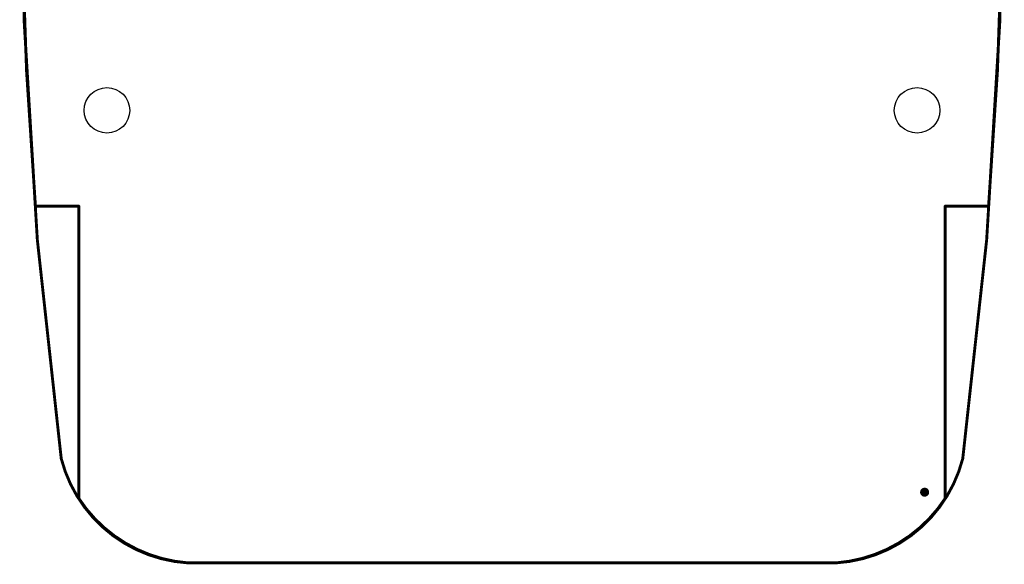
# Model space of a CAD drawing. Extents: x -35 to 35, y -57 to 81.
# Tile 1 of 153: x -35 to 35, y -57 to -19. Entities that reach past the tile are written whole.
import ezdxf

# ---------------------------------------------------------------- set-up
doc = ezdxf.new("R2010")
doc.units = 0
for name, color, linetype in [('1', 22, 'CONTINUOUS'), ('16', 175, 'CONTINUOUS'), ('20', 253, 'CONTINUOUS'), ('23', 7, 'CONTINUOUS'), ('24', 7, 'CONTINUOUS'), ('51', 53, 'CONTINUOUS')]:
    doc.layers.add(name, color=color, linetype=linetype)

# ---------------------------------------------------------------- blocks, each defined once
blk = doc.blocks.new('PIE')
at = {"const_width": 0.5}
blk.add_lwpolyline([(0, -0.25, 1), (0, 0.25, 1), (0, -0.25)], format="xyb", dxfattribs=at)

msp = doc.modelspace()

# ---------------------------------------------------------------- linework, layer by layer
at = {"layer": '20'}
for points, const_width in [([(-34.5092, -3.1623, 0.0235), (-33.528, -31.75)], 0.2032), ([(33.528, -31.75, 0.0235), (34.5092, -3.1623)], 0.2032), ([(-33.528, -31.6992, 1), (-33.528, -31.8008)], 0.1016), ([(-33.5786, -31.7541, 1), (-33.4774, -31.7459)], 0.1016), ([(-30.4292, -31.75, 1), (-30.5308, -31.75)], 0.1016), ([(-30.48, -31.8008, 1), (-30.48, -31.6992)], 0.1016), ([(30.48, -31.6992, 1), (30.48, -31.8008)], 0.1016), ([(30.5308, -31.75, 1), (30.4292, -31.75)], 0.1016), ([(33.4774, -31.7459, 1), (33.5786, -31.7541)], 0.1016), ([(33.528, -31.8008, 1), (33.528, -31.6992)], 0.1016), ([(-30.48, -52.324, 0.2327), (-22.8092, -56.865)], 0.2032), ([(-30.4375, -52.2962, 1), (-30.5225, -52.3518)], 0.1016), ([(-30.5308, -52.324, 1), (-30.4292, -52.324)], 0.1016), ([(22.8092, -56.865, 0.2327), (30.48, -52.324)], 0.2032), ([(30.4292, -52.324, 1), (30.5308, -52.324)], 0.1016), ([(30.5225, -52.3518, 1), (30.4375, -52.2962)], 0.1016), ([(-22.8092, -56.8142, 1), (-22.8092, -56.9158)], 0.1016), ([(-22.8131, -56.9156, 1), (-22.8053, -56.8144)], 0.1016), ([(22.8053, -56.8144, 1), (22.8131, -56.9156)], 0.1016), ([(22.8092, -56.9158, 1), (22.8092, -56.8142)], 0.1016)]:
    msp.add_lwpolyline(points, format="xyb", dxfattribs=dict(at, const_width=const_width))
at = {"layer": '20', "const_width": 0.2032}
for points in [[(-33.528, -31.75), (-30.48, -31.75)], [(-30.48, -31.75), (-30.48, -52.324)], [(33.528, -31.75), (30.48, -31.75)], [(30.48, -31.75), (30.48, -52.324)], [(22.8092, -56.865), (-22.8092, -56.865)]]:
    msp.add_lwpolyline(points, dxfattribs=at)
at = {"layer": '20'}
for centre in [(-28.4988, -25.0063), (28.4988, -25.0063)]:
    msp.add_circle(centre, 1.6002, dxfattribs=at)
at = {"layer": '23'}
msp.add_point((29.03, -51.89), dxfattribs=at)
at = {"layer": '24'}
msp.add_point((29.03, -51.89), dxfattribs=at)
at = {"layer": '51'}
for points, const_width in [([(-34.5092, -3.1623, 0.0364), (-31.7119, -49.53)], 0.2032), ([(31.7119, -49.53, 0.0364), (34.5092, -3.1623)], 0.2032), ([(-31.7119, -49.53, 0.3251), (-22.8092, -56.865)], 0.2032), ([(-31.6627, -49.5173, 1), (-31.7611, -49.5427)], 0.1016), ([(-31.7623, -49.5367, 1), (-31.6615, -49.5233)], 0.1016), ([(22.8092, -56.865, 0.3251), (31.7119, -49.53)], 0.2032), ([(31.6615, -49.5233, 1), (31.7623, -49.5367)], 0.1016), ([(31.7611, -49.5427, 1), (31.6627, -49.5173)], 0.1016), ([(-22.8123, -56.9157, 1), (-22.8061, -56.8143)], 0.1016), ([(22.8061, -56.8143, 1), (22.8123, -56.9157)], 0.1016)]:
    msp.add_lwpolyline(points, format="xyb", dxfattribs=dict(at, const_width=const_width))

# ---------------------------------------------------------------- block references
at = {"layer": '1', "xscale": 0.635, "yscale": 0.635}
msp.add_blockref('PIE', (29.03, -51.89), dxfattribs=at)
at = {"layer": '16', "xscale": 0.635, "yscale": 0.635}
msp.add_blockref('PIE', (29.03, -51.89), dxfattribs=at)

doc.saveas('drawing.dxf')
